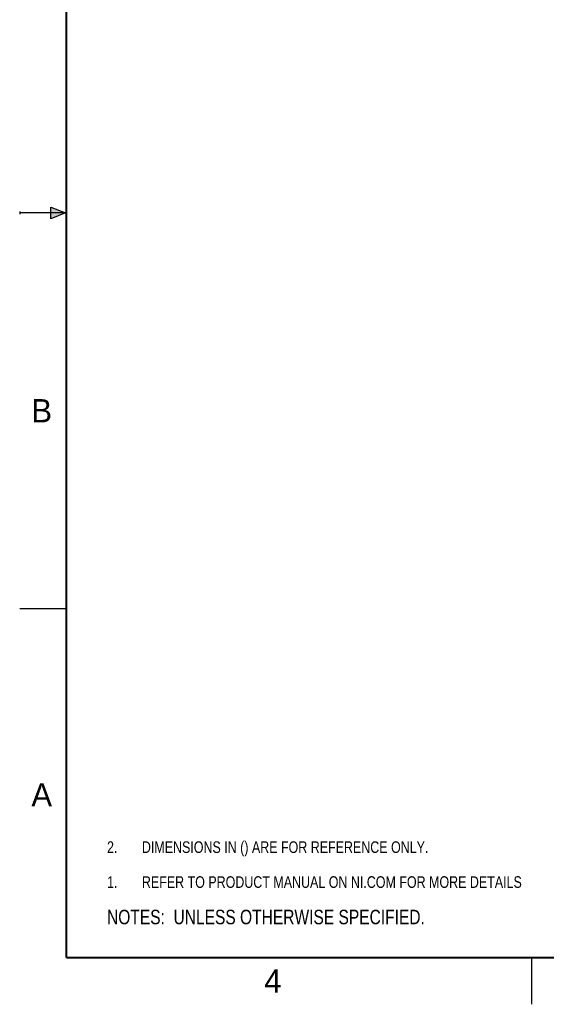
# Model space of a CAD drawing. Header units: inches. Extents: x 0 to 22, y 0 to 17.
# Tile 1 of 33: x 0 to 5.7, y 0 to 10.6. Entities that reach past the tile are written whole.
import ezdxf

# ---------------------------------------------------------------- set-up
doc = ezdxf.new("R2010")
doc.units = ezdxf.units.IN
doc.header["$LTSCALE"] = 1.21
doc.header["$MEASUREMENT"] = 0
doc.layers.get('0').update_dxf_attribs({"linetype": 'CONTINUOUS'})
doc.layers.add('DETAIL', color=7, linetype='CONTINUOUS')
doc.styles.get("Standard").update_dxf_attribs({"font": 'txt', "width": 0.8})
doc.styles.add('TEXTSTYLE_2', font='txt')

# ---------------------------------------------------------------- blocks, each defined once
blk = doc.blocks.new('CUSTOM_NOTE_BL0', base_point=(3.625, 1.312))
at = {"color": 2, "linetype": 'CONTINUOUS', "width": 0.8}
for s, p in [('1.', (0.938, 1.25)), ('REFER TO PRODUCT MANUAL ON NI.COM FOR MORE DETAILS', (1.312, 1.25))]:
    blk.add_text(s, height=0.125, dxfattribs=at).set_placement(p)
blk = doc.blocks.new('NOTES_HEADER_BL1', base_point=(3.1215, 0.9375))
at = {"layer": 'DETAIL', "color": 2, "linetype": 'CONTINUOUS', "width": 0.8}
blk.add_text('NOTES:  UNLESS OTHERWISE SPECIFIED.', height=0.156, dxfattribs=at).set_placement((0.9375, 0.8595))
blk = doc.blocks.new('DIMS_REF_BL2', base_point=(3.125, 1.687))
at = {"layer": 'DETAIL', "color": 2, "linetype": 'CONTINUOUS', "width": 0.8}
for s, p in [('2.', (0.938, 1.625)), ('DIMENSIONS IN () ARE FOR REFERENCE ONLY.', (1.312, 1.625))]:
    blk.add_text(s, height=0.125, dxfattribs=at).set_placement(p)

msp = doc.modelspace()

# ---------------------------------------------------------------- hatches: boundary and pattern name
at = {"linetype": 'CONTINUOUS'}
msp.add_hatch(color=2, dxfattribs=at).paths.add_polyline_path([(0.3337, 8.5625), (0.49, 8.5), (0.3337, 8.4375)])

# ---------------------------------------------------------------- linework, layer by layer
at = {"color": 2, "linetype": 'CONTINUOUS'}
for p, q in [((0, 8.515), (0, 8.485)), ((0.49, 8.5), (0, 8.5)), ((0.3337, 8.4375), (0.3337, 8.5625)), ((0.3337, 8.5625), (0.49, 8.5)), ((0.49, 8.5), (0.3337, 8.4375)), ((0, 4.25), (0.5, 4.25)), ((5.5, 0), (5.5, 0.5))]:
    msp.add_line(p, q, dxfattribs=at)
at = {"color": 7, "linetype": 'CONTINUOUS', "const_width": 0.02}
for points in [[(0.5, 16.5), (0.5, 0.5)], [(0.5, 0.5), (21.5, 0.5)]]:
    msp.add_lwpolyline(points, dxfattribs=at)

# ---------------------------------------------------------------- block references
at = {"color": 2, "linetype": 'CONTINUOUS'}
msp.add_blockref('CUSTOM_NOTE_BL0', (3.6251, 1.3124), dxfattribs=at)
at = {"layer": 'DETAIL', "color": 2, "linetype": 'CONTINUOUS'}
for name, p in [('DIMS_REF_BL2', (3.1251, 1.6874)), ('NOTES_HEADER_BL1', (3.1215, 0.9375))]:
    msp.add_blockref(name, p, dxfattribs=at)

# ---------------------------------------------------------------- texts
at = {"color": 2, "linetype": 'CONTINUOUS', "char_height": 0.25, "width": 0.25, "attachment_point": 1, "line_spacing_factor": 0.9, "style": 'TEXTSTYLE_2'}
for s, insert in [('B', (0.125, 6.5)), ('A', (0.125, 2.375)), ('4', (2.625, 0.375))]:
    msp.add_mtext(s, dxfattribs=dict(at, insert=insert))

doc.saveas('drawing.dxf')
